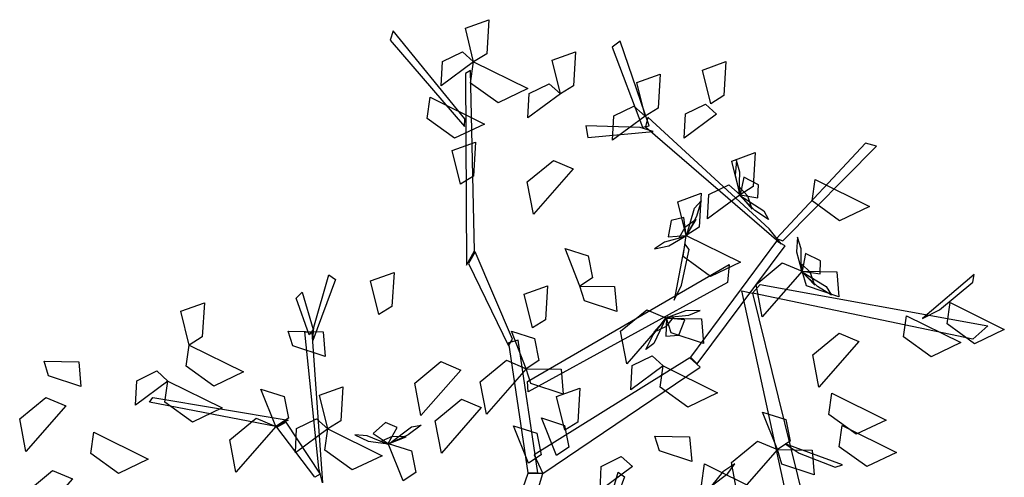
# Model space of a CAD drawing. Header units: millimetres. Extents: x 1990 to 2289, y -735 to 515.
# Tile 17 of 43: x 2042.24 to 2044.9, y 429.51 to 430.74. Entities that reach past the tile are written whole.
import ezdxf

# ---------------------------------------------------------------- set-up
doc = ezdxf.new("R2010")
doc.units = ezdxf.units.MM
doc.layers.add('VEGETACION', color=92, linetype='Continuous')

# ---------------------------------------------------------------- blocks, each defined once
blk = doc.blocks.new('AR3DS503')
at = {"color": 34, "linetype": 'Continuous'}
for points in [[(-0.01482, -0.01831, 0.6072), (-0.02582, -0.1523, 0.73293), (-0.01403, -0.14969, 0.72884), (0.002, -0.02025, 0.60661)], [(0.15133, -0.11852, 0.9493), (0.18545, -0.22372, 1.03721), (0.17968, -0.22453, 1.03131), (0.14584, -0.10768, 0.93809)], [(0.15287, -0.11079, 0.94767), (0.19128, -0.14377, 1.08083), (0.18503, -0.14943, 1.07142), (0.14932, -0.11426, 0.9426)], [(-0.08199, -0.12222, 0.81954), (-0.08499, -0.166, 0.81402), (-0.09087, -0.16339, 0.80635), (-0.0833, -0.11135, 0.8182)], [(0.19217, -0.14416, 1.08037), (0.29585, -0.14202, 1.24311), (0.29398, -0.14625, 1.24311), (0.18354, -0.1513, 1.0717)], [(-0.02196, -0.15195, 0.73132), (0.01586, -0.25305, 0.79233), (0.02316, -0.24934, 0.78914), (-0.01408, -0.15026, 0.72937)], [(-0.02582, -0.1523, 0.73293), (-0.13188, -0.2625, 0.83534), (-0.12208, -0.26827, 0.82958), (-0.016, -0.1655, 0.72889)], [(-0.16071, -0.32971, 0.85572), (-0.23599, -0.17461, 0.97767), (-0.22099, -0.17682, 0.96951), (-0.15187, -0.32973, 0.85163)], [(-0.22432, -0.2115, 0.95474), (-0.25509, -0.2066, 0.98575), (-0.26038, -0.20978, 0.98788), (-0.21186, -0.21658, 0.93973)], [(0.00171, -0.2222, 0.774), (-0.13741, -0.34838, 0.87053), (-0.13917, -0.3339, 0.86138), (-0.00064, -0.21414, 0.76906)], [(0.17903, -0.22899, 1.03029), (0.17603, -0.27277, 1.02477), (0.17015, -0.27017, 1.0171), (0.17772, -0.21813, 1.02895)], [(0.18146, -0.22196, 1.031), (0.198, -0.24864, 1.12771), (0.1941, -0.25449, 1.12324), (0.17928, -0.22689, 1.031)], [(0.02064, -0.25293, 0.7925), (0.06481, -0.31552, 0.91261), (0.06798, -0.3053, 0.9059), (0.02269, -0.24712, 0.78899)], [(-0.12904, -0.26465, 0.83311), (-0.17841, -0.3726, 0.86893), (-0.17079, -0.37465, 0.86507), (-0.12252, -0.26873, 0.83001)], [(0.06549, -0.31606, 0.91197), (0.0991, -0.45746, 1.03892), (0.10243, -0.45439, 1.03986), (0.06922, -0.30343, 0.90677)], [(-0.10337, -0.32397, 0.85417), (-0.1033, -0.35348, 0.88675), (-0.09894, -0.35708, 0.89002), (-0.10007, -0.31089, 0.83919)], [(-0.1651, -0.33785, 0.85877), (-0.35133, -0.3437, 0.95814), (-0.34181, -0.33077, 0.95193), (-0.16071, -0.32971, 0.85572)], [(-0.31051, -0.34826, 0.93982), (-0.33217, -0.37553, 0.96665), (-0.33191, -0.38182, 0.96843), (-0.29869, -0.33844, 0.92679)], [(-0.17558, -0.37616, 0.86804), (-0.23333, -0.46655, 0.96179), (-0.22418, -0.46697, 0.95308), (-0.17038, -0.37675, 0.86324)], [(-0.16282, -0.38312, 0.8671), (-0.04848, -0.45068, 0.91527), (-0.04834, -0.44268, 0.9131), (-0.17485, -0.37337, 0.8613)], [(0.09526, -0.41861, 1.00895), (0.16671, -0.47566, 1.11286), (0.16737, -0.46799, 1.10823), (0.09425, -0.41247, 1.00385)], [(-0.04402, -0.44134, 0.91216), (-0.00113, -0.43332, 0.90498), (-0.00458, -0.42453, 0.90166), (-0.05498, -0.44019, 0.91267)], [(-0.05093, -0.44421, 0.91216), (-0.01377, -0.50584, 0.98398), (-0.00846, -0.49988, 0.98162), (-0.04604, -0.44204, 0.91282)]]:
    blk.add_3dface(points, dxfattribs=at)
at = {"color": 92, "linetype": 'Continuous'}
for points in [[(0.34357, -0.06854, 1.10509), (0.3673, -0.02589, 1.09873), (0.3776, -0.05046, 1.09597), (0.36059, -0.07179, 1.10053)], [(0.33446, -0.10898, 1.02996), (0.28716, -0.09696, 1.0236), (0.30827, -0.08072, 1.02084), (0.33324, -0.09171, 1.0254)], [(0.36119, -0.12509, 1.10509), (0.38492, -0.08245, 1.09873), (0.39521, -0.10701, 1.09597), (0.3782, -0.12834, 1.10053)], [(0.19217, -0.14416, 1.08037), (0.2159, -0.10152, 1.07401), (0.22619, -0.12609, 1.07125), (0.20918, -0.14741, 1.07581)], [(0.08277, -0.12284, 1.08037), (0.10085, -0.1499, 1.06475), (0.08134, -0.14796, 1.06587), (0.07425, -0.1315, 1.07537)], [(0.1509, -0.15117, 0.93533), (0.1036, -0.13914, 0.92897), (0.12471, -0.1229, 0.92621), (0.14968, -0.13389, 0.93077)], [(0.1509, -0.15117, 0.93533), (0.17243, -0.12676, 0.91971), (0.17555, -0.14613, 0.92083), (0.16145, -0.15719, 0.93033)], [(0.28486, -0.16183, 1.02996), (0.23756, -0.1498, 1.0236), (0.25868, -0.13356, 1.02084), (0.28364, -0.14455, 1.0254)], [(0.28486, -0.16183, 1.04888), (0.30639, -0.13742, 1.03326), (0.30951, -0.15679, 1.03438), (0.29541, -0.16785, 1.04388)], [(-0.09539, -0.17279, 0.71389), (-0.07386, -0.14839, 0.69827), (-0.07074, -0.16775, 0.69939), (-0.08484, -0.17882, 0.70889)], [(0.19217, -0.14416, 1.08037), (0.21025, -0.17122, 1.06475), (0.19073, -0.16929, 1.06587), (0.18365, -0.15282, 1.07537)], [(0.38575, -0.15661, 1.07355), (0.35832, -0.16201, 1.06712), (0.35248, -0.14281, 1.08999), (0.37976, -0.14577, 1.08648)], [(-0.01286, -0.15788, 0.82809), (0.00522, -0.18494, 0.81246), (-0.01429, -0.183, 0.81358), (-0.02138, -0.16654, 0.82309)], [(0.03364, -0.19376, 1.11192), (0.05737, -0.15112, 1.10556), (0.06767, -0.17569, 1.1028), (0.05065, -0.19701, 1.10736)], [(0.1509, -0.15117, 0.93533), (0.16313, -0.1763, 0.9289), (0.14607, -0.18686, 0.95178), (0.14195, -0.15974, 0.94826)], [(-0.15164, -0.18705, 1.05514), (-0.19894, -0.17503, 1.04878), (-0.17783, -0.15879, 1.04602), (-0.15286, -0.16978, 1.05058)], [(0.2742, -0.19381, 1.04888), (0.2269, -0.18179, 1.04252), (0.24801, -0.16554, 1.03976), (0.27298, -0.17653, 1.04432)], [(-0.20661, -0.21072, 0.89117), (-0.18288, -0.16807, 0.88481), (-0.17259, -0.19264, 0.88205), (-0.1896, -0.21397, 0.88661)], [(-0.03357, -0.16873, 1.08037), (-0.01549, -0.19579, 1.06475), (-0.03501, -0.19385, 1.06587), (-0.0421, -0.17739, 1.07537)], [(0.05618, -0.21993, 0.77027), (0.07991, -0.17729, 0.76391), (0.09021, -0.20185, 0.76115), (0.07319, -0.22318, 0.76571)], [(-0.10788, -0.20052, 0.82809), (-0.13531, -0.20592, 0.82166), (-0.14115, -0.18672, 0.84453), (-0.11388, -0.18967, 0.84101)], [(-0.0359, -0.1901, 0.93533), (-0.02367, -0.21524, 0.9289), (-0.04073, -0.2258, 0.95178), (-0.04486, -0.19868, 0.94826)], [(0.00476, -0.23204, 0.89117), (0.02849, -0.1894, 0.88481), (0.03878, -0.21397, 0.88205), (0.02177, -0.23529, 0.88661)], [(-0.20661, -0.21072, 0.89117), (-0.23405, -0.21611, 0.88474), (-0.23989, -0.19692, 0.90762), (-0.21261, -0.19987, 0.9041)], [(0.2742, -0.19381, 1.04888), (0.28643, -0.21895, 1.04245), (0.26937, -0.22951, 1.06533), (0.26525, -0.20239, 1.06181)], [(-0.25366, -0.24062, 1.0615), (-0.30096, -0.22859, 1.05514), (-0.27985, -0.21235, 1.05238), (-0.25488, -0.22334, 1.05694)], [(-0.20661, -0.21072, 0.95425), (-0.18853, -0.23778, 0.93863), (-0.20805, -0.23584, 0.93975), (-0.21514, -0.21938, 0.94925)], [(0.19851, -0.22138, 0.97318), (0.17108, -0.22678, 0.96675), (0.16524, -0.20758, 0.98963), (0.19252, -0.21053, 0.98611)], [(0.00476, -0.23204, 0.82809), (-0.02267, -0.23744, 0.82166), (-0.02851, -0.21824, 0.84453), (-0.00124, -0.2212, 0.84101)], [(-0.10265, -0.25732, 0.93533), (-0.14995, -0.24529, 0.92897), (-0.12884, -0.22905, 0.92621), (-0.10387, -0.24004, 0.93077)], [(-0.23986, -0.26427, 0.90379), (-0.28716, -0.25225, 0.89743), (-0.26604, -0.236, 0.89467), (-0.24108, -0.24699, 0.89923)], [(-0.10265, -0.25732, 1.04888), (-0.08112, -0.23292, 1.03326), (-0.078, -0.25228, 1.03438), (-0.0921, -0.26334, 1.04388)], [(0.00476, -0.23204, 0.9858), (0.02284, -0.2591, 0.97017), (0.00332, -0.25716, 0.97129), (-0.00376, -0.2407, 0.9808)], [(-0.09722, -0.29555, 0.85963), (-0.07349, -0.2529, 0.85327), (-0.06319, -0.27747, 0.85051), (-0.08021, -0.29879, 0.85507)], [(0.13004, -0.2499, 1.04888), (0.14228, -0.27504, 1.04245), (0.12521, -0.2856, 1.06533), (0.12109, -0.25848, 1.06181)], [(-0.2525, -0.30946, 0.82809), (-0.22877, -0.26681, 0.82173), (-0.21848, -0.29138, 0.81897), (-0.23549, -0.3127, 0.82353)], [(0.00684, -0.26519, 0.93533), (0.01908, -0.29032, 0.9289), (0.00202, -0.30088, 0.95178), (-0.00211, -0.27376, 0.94826)], [(-0.09722, -0.29555, 0.85963), (-0.12465, -0.30094, 0.8532), (-0.13049, -0.28175, 0.87607), (-0.10322, -0.2847, 0.87256)], [(-0.02352, -0.30621, 0.95425), (-0.05095, -0.31161, 0.94783), (-0.05679, -0.29241, 0.9707), (-0.02952, -0.29536, 0.96718)], [(-0.02352, -0.30621, 0.85963), (-0.00544, -0.33327, 0.84401), (-0.02496, -0.33133, 0.84512), (-0.03204, -0.31487, 0.85463)], [(-0.28575, -0.33798, 0.93533), (-0.33305, -0.32595, 0.92897), (-0.31193, -0.30971, 0.92621), (-0.28697, -0.3207, 0.93077)], [(-0.19595, -0.35535, 0.97318), (-0.17222, -0.3127, 0.96682), (-0.16192, -0.33727, 0.96406), (-0.17894, -0.35859, 0.96862)], [(-0.31773, -0.35559, 0.93533), (-0.36503, -0.34357, 0.92897), (-0.34392, -0.32732, 0.92621), (-0.31895, -0.33831, 0.93077)], [(-0.09854, -0.36405, 0.8344), (-0.14584, -0.35202, 0.82804), (-0.12473, -0.33578, 0.82528), (-0.09976, -0.34677, 0.82984)], [(-0.19595, -0.35535, 0.85963), (-0.22338, -0.36074, 0.8532), (-0.22922, -0.34155, 0.87607), (-0.20195, -0.3445, 0.87256)], [(0.00151, -0.39753, 0.97318), (0.02524, -0.35488, 0.96682), (0.03554, -0.37945, 0.96406), (0.01853, -0.40078, 0.96862)], [(-0.09854, -0.36405, 1.04888), (-0.08631, -0.38919, 1.04245), (-0.10337, -0.39974, 1.06533), (-0.1075, -0.37262, 1.06181)], [(0.08786, -0.36625, 0.93533), (0.10009, -0.39139, 0.9289), (0.08303, -0.40195, 0.95178), (0.07891, -0.37483, 0.94826)], [(-0.13417, -0.40519, 0.96687), (-0.11264, -0.38079, 0.95125), (-0.10952, -0.40015, 0.95237), (-0.12362, -0.41121, 0.96187)], [(-0.19072, -0.42976, 0.93533), (-0.23802, -0.41773, 0.92897), (-0.21691, -0.40149, 0.92621), (-0.19194, -0.41248, 0.93077)], [(0.12633, -0.42976, 0.93533), (0.07903, -0.41773, 0.92897), (0.10015, -0.40149, 0.92621), (0.12511, -0.41248, 0.93077)], [(-0.13417, -0.40519, 0.90379), (-0.12194, -0.43033, 0.89736), (-0.139, -0.44089, 0.92023), (-0.14313, -0.41376, 0.91672)], [(-0.0461, -0.45108, 0.93533), (-0.02457, -0.42668, 0.91971), (-0.02145, -0.44604, 0.92083), (-0.03555, -0.4571, 0.93033)], [(0.02435, -0.45433, 0.93533), (0.04589, -0.42992, 0.91971), (0.04901, -0.44929, 0.92083), (0.03491, -0.46035, 0.93033)], [(-0.10214, -0.46463, 1.1407), (-0.08061, -0.44023, 1.12508), (-0.07749, -0.45959, 1.1262), (-0.09159, -0.47065, 1.1357)], [(0.09806, -0.46499, 0.93533), (0.05076, -0.45296, 0.92897), (0.07187, -0.43672, 0.92621), (0.09684, -0.44771, 0.93077)], [(0.09806, -0.46499, 1.04888), (0.11959, -0.44059, 1.03326), (0.12271, -0.45995, 1.03438), (0.10861, -0.47101, 1.04388)], [(-0.0461, -0.45108, 0.93533), (-0.03387, -0.47622, 0.9289), (-0.05093, -0.48678, 0.95178), (-0.05505, -0.45966, 0.94826)], [(0.02435, -0.45433, 1.02996), (0.03659, -0.47946, 1.02353), (0.01953, -0.49002, 1.0464), (0.0154, -0.4629, 1.04288)], [(0.09806, -0.46499, 1.04888), (0.11029, -0.49013, 1.04245), (0.09323, -0.50068, 1.06533), (0.0891, -0.47356, 1.06181)], [(-0.0957, -0.47194, 0.90379), (-0.08347, -0.49708, 0.89736), (-0.10053, -0.50764, 0.92023), (-0.10465, -0.48052, 0.91672)]]:
    blk.add_3dface(points, dxfattribs=at)
at = {"color": 52, "linetype": 'Continuous'}
for points in [[(0.10064, -0.14939, 1.06572), (0.08539, -0.16697, 1.05837), (0.07797, -0.16994, 1.0707), (0.0867, -0.16005, 1.07442)], [(0.10136, -0.14914, 1.06571), (0.08799, -0.15807, 1.08131), (0.09894, -0.15608, 1.09615), (0.10666, -0.15061, 1.08549)], [(0.10085, -0.1499, 1.06475), (0.09644, -0.1638, 1.05173), (0.10663, -0.16581, 1.04462), (0.11451, -0.15499, 1.05262)], [(0.10264, -0.14948, 1.06396), (0.11885, -0.1522, 1.06078), (0.12852, -0.1509, 1.07151), (0.11707, -0.14818, 1.0772)], [(-0.16089, -0.17099, 0.98253), (-0.17165, -0.18342, 0.97935), (-0.17557, -0.19235, 0.99008), (-0.16728, -0.18399, 0.99577)], [(-0.0968, -0.2959, 0.8606), (-0.09132, -0.27329, 0.85325), (-0.08608, -0.26725, 0.86557), (-0.0893, -0.28004, 0.8693)], [(-0.09722, -0.29555, 0.85963), (-0.09968, -0.28117, 0.84661), (-0.10965, -0.28406, 0.8395), (-0.11169, -0.29729, 0.84749)], [(-0.09732, -0.29646, 0.86058), (-0.08953, -0.28239, 0.87619), (-0.09836, -0.28918, 0.89103), (-0.10271, -0.29758, 0.88037)], [(-0.09861, -0.29675, 0.85884), (-0.11426, -0.30176, 0.85566), (-0.12226, -0.30735, 0.86639), (-0.11084, -0.30452, 0.87208)], [(-0.19556, -0.35497, 0.8606), (-0.21755, -0.34735, 0.85325), (-0.22306, -0.34156, 0.86557), (-0.21064, -0.34598, 0.8693)], [(-0.19506, -0.35554, 0.86058), (-0.20832, -0.34644, 0.87619), (-0.2024, -0.35587, 0.89103), (-0.19445, -0.361, 0.88037)], [(-0.09738, -0.36263, 1.04809), (-0.08282, -0.355, 1.04491), (-0.07591, -0.34811, 1.05564), (-0.08668, -0.35287, 1.06133)], [(-0.19595, -0.35535, 0.85963), (-0.2105, -0.35642, 0.84661), (-0.20858, -0.36663, 0.8395), (-0.1956, -0.36992, 0.84749)], [(-0.1949, -0.35685, 0.85884), (-0.1914, -0.37291, 0.85566), (-0.18659, -0.3814, 0.86639), (-0.18832, -0.36976, 0.87208)], [(-0.09902, -0.36377, 1.04985), (-0.10053, -0.387, 1.0425), (-0.10464, -0.39385, 1.05483), (-0.10368, -0.38069, 1.05855)], [(-0.0986, -0.36314, 1.04984), (-0.10385, -0.37833, 1.06544), (-0.09633, -0.37013, 1.08028), (-0.09349, -0.3611, 1.06962)], [(-0.09854, -0.36405, 1.04888), (-0.09365, -0.37779, 1.03586), (-0.08432, -0.37323, 1.02875), (-0.08459, -0.35984, 1.03675)], [(-0.13377, -0.40482, 0.90476), (-0.1555, -0.39651, 0.89741), (-0.16083, -0.39055, 0.90973), (-0.14855, -0.39536, 0.91346)], [(-0.13328, -0.40541, 0.90474), (-0.14625, -0.3959, 0.92034), (-0.14063, -0.40551, 0.93518), (-0.13285, -0.41089, 0.92453)], [(-0.13417, -0.40519, 0.90379), (-0.14875, -0.4058, 0.89076), (-0.14715, -0.41606, 0.88366), (-0.13428, -0.41977, 0.89165)], [(-0.13316, -0.40672, 0.90299), (-0.13018, -0.42289, 0.89982), (-0.12565, -0.43153, 0.91055), (-0.12701, -0.41984, 0.91624)]]:
    blk.add_3dface(points, dxfattribs=at)

msp = doc.modelspace()

# ---------------------------------------------------------------- block references
at = {"layer": 'VEGETACION', "color": 1, "xscale": 3.352641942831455, "yscale": 3.352641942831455, "zscale": 3.352641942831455, "rotation": 167.902083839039}
msp.add_blockref('AR3DS503', (2043.4619, 429.0353, -3.4528), dxfattribs=at)

doc.saveas('drawing.dxf')
